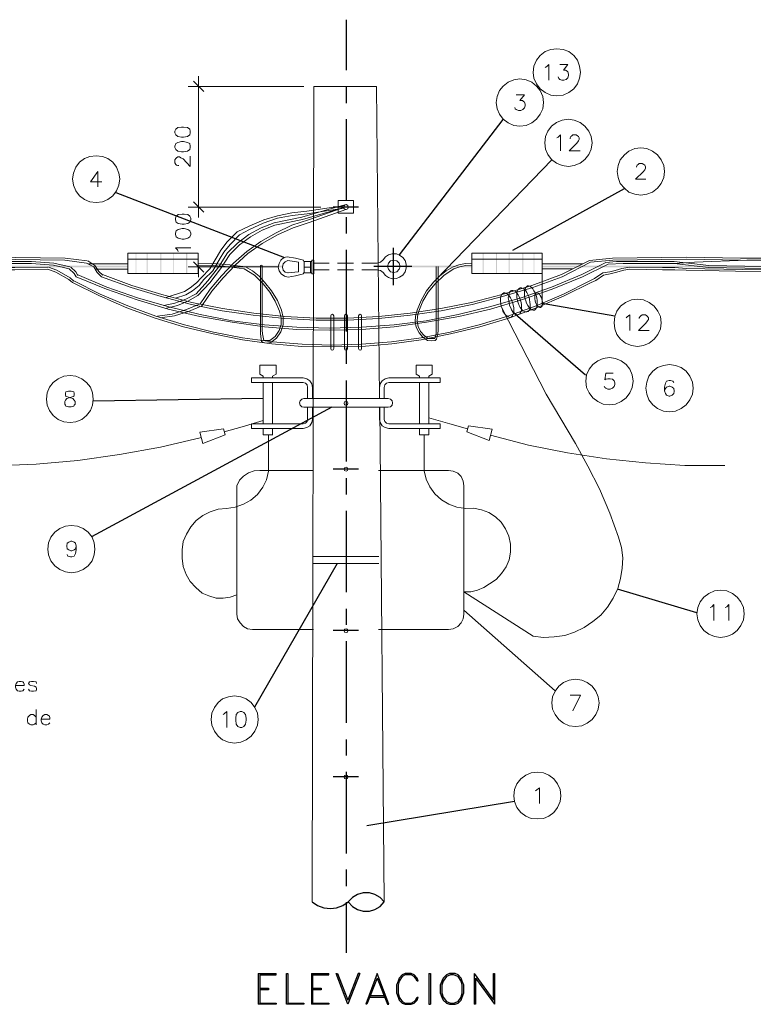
# Model space of a CAD drawing. Header units: millimetres. Extents: x 7 to 3083, y -677 to 294.
# Tile 211 of 256: x 1677 to 1752, y 122 to 222. Entities that reach past the tile are written whole.
import ezdxf

# ---------------------------------------------------------------- set-up
doc = ezdxf.new("R2010")
doc.units = ezdxf.units.MM
for name, color, linetype, lineweight in [('DGE_CONTORNOS', 7, 'Continuous', 0), ('DGE_DATOS', 7, 'Continuous', 0), ('DGE_RELLENO', 7, 'Continuous', 0)]:
    doc.layers.add(name, color=color, linetype=linetype, lineweight=lineweight)

# ---------------------------------------------------------------- blocks, each defined once
blk = doc.blocks.new('DGE_BT_006')
at = {"layer": 'DGE_RELLENO', "true_color": 0x000000}
for points in [[(88.519, 196.2857), (88.6037, 196.2857), (88.519, 198.36)], [(88.6037, 196.2857), (88.519, 198.36), (88.6037, 198.36)], [(89.662, 196.2857), (89.7467, 196.2857), (89.662, 198.36)], [(89.7467, 196.2857), (89.662, 198.36), (89.7467, 198.36)], [(91.059, 196.2857), (91.1437, 196.2857), (91.059, 198.36)], [(91.1437, 196.2857), (91.059, 198.36), (91.1437, 198.36)], [(92.3713, 196.2857), (92.456, 196.2857), (92.3713, 198.36)], [(92.456, 196.2857), (92.3713, 198.36), (92.456, 198.36)], [(93.6837, 196.2857), (93.8107, 196.2857), (93.6837, 198.36)], [(93.8107, 196.2857), (93.6837, 198.36), (93.8107, 198.36)], [(123.952, 196.2857), (124.079, 196.2857), (123.952, 198.36)], [(124.079, 196.2857), (123.952, 198.36), (124.079, 198.36)], [(125.3067, 196.2857), (125.4337, 196.2857), (125.3067, 198.36)], [(125.4337, 196.2857), (125.3067, 198.36), (125.4337, 198.36)], [(126.619, 196.2857), (126.7037, 196.2857), (126.619, 198.36)], [(126.7037, 196.2857), (126.619, 198.36), (126.7037, 198.36)], [(128.016, 196.2857), (128.1007, 196.2857), (128.016, 198.36)], [(128.1007, 196.2857), (128.016, 198.36), (128.1007, 198.36)], [(129.159, 196.2857), (129.2437, 196.2857), (129.159, 198.36)], [(129.2437, 196.2857), (129.159, 198.36), (129.2437, 198.36)], [(49.9533, 197.09), (49.9533, 196.9207), (87.7147, 197.09)], [(49.9533, 196.9207), (87.7147, 197.09), (87.7147, 196.9207)], [(94.9113, 197.09), (94.9113, 196.9207), (103.505, 197.09)], [(94.9113, 196.9207), (103.505, 197.09), (103.505, 196.9207)], [(122.8513, 196.9207), (122.8513, 197.09), (116.1627, 196.9207)], [(122.8513, 197.09), (116.1627, 196.9207), (116.1627, 197.09)], [(168.783, 196.9207), (168.783, 197.09), (130.048, 196.9207)], [(168.783, 197.09), (130.048, 196.9207), (130.048, 197.09)]]:
    blk.add_hatch(color=18, dxfattribs=at).paths.add_polyline_path(points, flags=0)
at = {"layer": 'DGE_CONTORNOS', "lineweight": 30}
for points in [[(110.0243, 222.1937), (110.0243, 217.029)], [(110.0243, 215.378), (110.0243, 213.6847)], [(110.0243, 212.0337), (110.0243, 203.694)], [(115.4853, 198.1907), (126.0687, 211.9913)], [(119.2107, 195.6507), (131.0217, 207.885)], [(86.487, 204.5407), (103.7167, 197.8944)], [(127.0423, 198.6563), (138.43, 204.964)], [(111.2943, 203.059), (108.712, 203.059)], [(110.0243, 202.043), (110.0243, 200.3497)], [(110.0243, 198.6987), (110.0243, 190.359)], [(114.808, 198.9104), (114.808, 195.1004)], [(116.713, 197.0054), (112.8607, 197.0054)], [(130.048, 193.2377), (137.4563, 191.9677)], [(127.0423, 192.3487), (134.4507, 185.914)], [(110.0243, 188.708), (110.0243, 187.057)], [(110.0243, 185.3637), (110.0243, 177.0664)], [(101.5577, 183.501), (84.201, 183.247)], [(108.5427, 182.612), (84.0317, 169.404)], [(111.2943, 176.3044), (108.712, 176.3044)], [(110.0243, 175.373), (110.0243, 173.722)], [(110.0243, 172.0287), (110.0243, 163.7314)], [(109.093, 166.6524), (100.6687, 152.005)], [(137.7103, 164.07), (145.796, 161.657)], [(110.0243, 162.038), (110.0243, 160.387)], [(122.047, 161.911), (131.3603, 153.656)], [(111.2943, 159.8367), (108.712, 159.8367)], [(110.0243, 158.736), (110.0243, 150.3964)], [(110.0243, 148.703), (110.0243, 147.052)], [(111.2943, 144.893), (108.712, 144.893)], [(110.0243, 145.401), (110.0243, 137.0614)], [(112.141, 139.8977), (127.2117, 142.3954)], [(110.0243, 135.4104), (110.0243, 133.717)], [(110.236, 132.1084), (110.6593, 131.6427), (111.1673, 131.3464), (111.76, 131.177), (112.395, 131.177), (112.9453, 131.3464), (113.4957, 131.6427), (113.919, 132.1084), (113.4957, 132.574), (112.9453, 132.8704), (112.395, 133.0397), (111.76, 133.0397), (111.1673, 132.8704), (110.6593, 132.574), (110.236, 132.1084)], [(106.553, 132.1084), (107.1033, 131.7274), (107.7383, 131.5157), (108.4157, 131.431), (109.0507, 131.5157), (109.6857, 131.7274), (110.236, 132.1084)], [(110.0243, 132.066), (110.0243, 126.9014)]]:
    blk.add_lwpolyline(points, dxfattribs=at)
at = {"layer": 'DGE_CONTORNOS', "lineweight": 5}
for points in [[(133.9427, 216.8174), (133.858, 217.4524), (133.6463, 218.045), (133.2653, 218.553), (132.7573, 218.934), (132.1647, 219.1457), (131.5297, 219.2304), (130.937, 219.1457), (130.3443, 218.934), (129.8363, 218.553), (129.4553, 218.045), (129.2013, 217.4524), (129.1167, 216.8174), (129.2013, 216.2247), (129.4553, 215.632), (129.8363, 215.124), (130.3443, 214.743), (130.937, 214.489), (131.5297, 214.4044), (132.1647, 214.489), (132.7573, 214.743), (133.2653, 215.124), (133.6463, 215.632), (133.858, 216.2247), (133.9427, 216.8174)], [(94.9537, 216.4364), (94.9537, 202.0007)], [(105.7063, 215.378), (93.8953, 215.378)], [(95.504, 214.87), (94.4457, 215.9284)], [(106.7223, 215.378), (106.553, 132.1084)], [(106.7223, 215.378), (113.1147, 215.378)], [(113.1147, 215.378), (113.411, 183.501)], [(130.175, 213.727), (130.0903, 214.362), (129.8363, 214.9547), (129.4553, 215.4204), (128.9897, 215.8014), (128.397, 216.0554), (127.762, 216.14), (127.127, 216.0554), (126.5767, 215.8014), (126.0687, 215.4204), (125.6877, 214.9547), (125.4337, 214.362), (125.349, 213.727), (125.4337, 213.092), (125.6877, 212.5417), (126.0687, 212.0337), (126.5767, 211.6527), (127.127, 211.3987), (127.762, 211.314), (128.397, 211.3987), (128.9897, 211.6527), (129.4553, 212.0337), (129.8363, 212.5417), (130.0903, 213.092), (130.175, 213.727)], [(92.5407, 210.6367), (92.6253, 210.425), (92.837, 210.2557), (93.218, 210.2134), (93.4297, 210.2134), (93.8107, 210.2557), (94.0647, 210.425), (94.107, 210.6367), (94.107, 210.806), (94.0647, 211.0177), (93.8107, 211.187), (93.4297, 211.2294), (93.218, 211.2294), (92.837, 211.187), (92.6253, 211.0177), (92.5407, 210.806), (92.5407, 210.6367)], [(135.128, 209.6207), (135.0433, 210.2557), (134.7893, 210.806), (134.4083, 211.314), (133.9003, 211.695), (133.3077, 211.949), (132.715, 212.0337), (132.08, 211.949), (131.4873, 211.695), (130.9793, 211.314), (130.5983, 210.806), (130.3867, 210.2557), (130.302, 209.6207), (130.3867, 208.9857), (130.5983, 208.4354), (130.9793, 207.9274), (131.4873, 207.5464), (132.08, 207.2924), (132.715, 207.2077), (133.3077, 207.2924), (133.9003, 207.5464), (134.4083, 207.9274), (134.7893, 208.4354), (135.0433, 208.9857), (135.128, 209.6207)], [(92.5407, 209.155), (92.6253, 208.9434), (92.837, 208.774), (93.218, 208.6894), (93.4297, 208.6894), (93.8107, 208.774), (94.0647, 208.9434), (94.107, 209.155), (94.107, 209.282), (94.0647, 209.536), (93.8107, 209.663), (93.4297, 209.7477), (93.218, 209.7477), (92.837, 209.663), (92.6253, 209.536), (92.5407, 209.282), (92.5407, 209.155)], [(86.9103, 205.9377), (86.8257, 206.5304), (86.5717, 207.123), (86.1907, 207.631), (85.6827, 208.012), (85.1323, 208.2237), (84.4973, 208.3084), (83.8623, 208.2237), (83.312, 208.012), (82.804, 207.631), (82.423, 207.123), (82.169, 206.5304), (82.0843, 205.9377), (82.169, 205.3027), (82.423, 204.71), (82.804, 204.202), (83.312, 203.821), (83.8623, 203.6094), (84.4973, 203.5247), (85.1323, 203.6094), (85.6827, 203.821), (86.1907, 204.202), (86.5717, 204.71), (86.8257, 205.3027), (86.9103, 205.9377)], [(92.9217, 207.2924), (92.837, 207.2924), (92.71, 207.3347), (92.6253, 207.4194), (92.5407, 207.5887), (92.5407, 207.885), (92.6253, 208.012), (92.71, 208.0967), (92.837, 208.1813), (93.0063, 208.1813), (93.1333, 208.0967), (93.3873, 207.9697), (94.107, 207.2077), (94.107, 208.266)], [(142.5363, 206.6997), (142.4517, 207.2924), (142.1977, 207.885), (141.8167, 208.393), (141.3087, 208.774), (140.716, 209.028), (140.1233, 209.1127), (139.4883, 209.028), (138.8957, 208.774), (138.43, 208.393), (138.0067, 207.885), (137.795, 207.2924), (137.7103, 206.6997), (137.795, 206.0647), (138.0067, 205.472), (138.43, 205.0063), (138.8957, 204.583), (139.4883, 204.3714), (140.1233, 204.2867), (140.716, 204.3714), (141.3087, 204.583), (141.8167, 205.0063), (142.1977, 205.472), (142.4517, 206.0647), (142.5363, 206.6997)], [(94.9537, 203.059), (94.9537, 204.1174)], [(109.8973, 203.2284), (106.0027, 202.6357), (104.4787, 202.4663), (102.997, 202.17), (101.6, 201.7467), (100.203, 201.154), (98.8907, 200.519), (97.8747, 199.503), (97.2397, 198.6563), (96.8587, 198.0214), (96.0967, 196.7514), (95.25, 195.8624), (94.742, 195.312), (94.107, 194.804), (93.5143, 194.423), (91.5247, 193.788)], [(94.4457, 203.6094), (95.504, 202.551)], [(94.4457, 203.6094), (95.504, 202.551)], [(110.0243, 203.313), (108.2887, 202.8474)], [(109.22, 203.7364), (109.22, 202.424), (110.7863, 202.424)], [(109.22, 203.7364), (110.7863, 203.7364)], [(110.236, 203.059), (110.1937, 203.2284), (110.0243, 203.313), (109.8127, 203.2284), (109.7703, 203.059), (109.8127, 202.8897), (110.0243, 202.805), (110.1937, 202.8897), (110.236, 203.059)], [(110.7863, 203.7364), (110.7863, 202.424)], [(109.7703, 202.932), (106.045, 202.3817), (104.521, 202.2124), (102.997, 201.916), (101.5577, 201.408), (100.1607, 200.773), (99.1447, 200.2227), (98.171, 199.249), (97.536, 198.4447), (97.155, 197.852), (96.393, 196.5397), (95.504, 195.6507), (94.996, 195.058), (94.3187, 194.5077), (93.6413, 194.0844), (92.583, 193.7457)], [(92.583, 201.7467), (92.6677, 201.535), (92.8793, 201.3657), (93.2603, 201.3233), (93.472, 201.3233), (93.853, 201.3657), (94.0647, 201.535), (94.1493, 201.7467), (94.1493, 201.916), (94.0647, 202.1277), (93.853, 202.297), (93.472, 202.3394), (93.2603, 202.3394), (92.8793, 202.297), (92.6677, 202.1277), (92.583, 201.916), (92.583, 201.7467)], [(107.442, 203.059), (93.8953, 203.059)], [(105.7063, 203.059), (93.8953, 203.059)], [(109.7703, 203.0167), (106.172, 201.7467), (104.4787, 201.1964), (102.87, 200.4344), (101.3037, 199.5454), (99.8643, 198.5294), (98.5097, 197.344), (97.282, 196.0317), (96.139, 194.677), (95.123, 193.1954)], [(109.982, 202.805), (106.2567, 201.4927), (104.6057, 200.9424), (102.997, 200.2227), (101.4307, 199.3337), (99.9913, 198.3177), (98.679, 197.1323), (97.4513, 195.82), (96.3083, 194.4653), (95.2923, 192.9837)], [(102.6583, 201.4504), (105.4947, 202.043), (108.2887, 202.8474)], [(102.743, 201.1964), (105.5793, 201.789), (108.3733, 202.5934)], [(109.7703, 203.0167), (108.3733, 202.5934)], [(102.6583, 201.4504), (101.346, 200.9424), (100.076, 200.265), (98.933, 199.376), (97.917, 198.4024)], [(102.743, 201.1964), (101.4307, 200.6884), (100.2453, 200.011), (99.1447, 199.2067), (98.1287, 198.233)], [(92.583, 200.265), (92.6677, 200.011), (92.8793, 199.884), (93.2603, 199.7993), (93.472, 199.7993), (93.853, 199.884), (94.0647, 200.011), (94.1493, 200.265), (94.1493, 200.392), (94.0647, 200.646), (93.853, 200.773), (93.472, 200.8577), (93.2603, 200.8577), (92.8793, 200.773), (92.6677, 200.646), (92.583, 200.392), (92.583, 200.265)], [(87.7147, 198.36), (94.9113, 198.36), (94.9113, 196.2857), (87.7147, 196.2857), (87.7147, 198.36)], [(92.8793, 198.5294), (92.7947, 198.6987), (92.583, 198.9104), (94.1493, 198.9104)], [(94.6997, 194.2114), (95.885, 195.5237), (96.9857, 196.9207), (97.917, 198.4024)], [(94.869, 194.042), (96.0967, 195.312), (97.1973, 196.7514), (98.1287, 198.233)], [(113.792, 196.3704), (114.046, 196.074), (114.3423, 195.8624), (114.7233, 195.7354), (115.1467, 195.7777), (115.4853, 195.9047), (115.824, 196.1163), (116.0357, 196.455), (116.1627, 196.836), (116.1627, 197.217), (116.0357, 197.598), (115.824, 197.8944), (115.4853, 198.1483), (115.1467, 198.2754), (114.7233, 198.2754), (114.3423, 198.1907), (114.046, 197.979), (113.792, 197.6827)], [(122.8513, 198.36), (130.048, 198.36), (130.048, 196.2857), (122.8513, 196.2857), (122.8513, 198.36)], [(130.048, 198.36), (130.048, 192.9413)], [(81.8303, 196.963), (80.1793, 197.344), (77.8933, 197.5134), (74.9723, 197.5134), (71.4587, 197.09), (65.9553, 197.0054), (61.8067, 197.217), (57.404, 197.8097), (54.483, 197.852), (49.8687, 197.852)], [(81.7457, 196.7514), (80.137, 197.1323), (77.8933, 197.3017), (75.0147, 197.3017), (71.4587, 196.8784), (65.913, 196.7937), (61.8067, 197.0054), (57.3617, 197.598), (54.483, 197.6403)], [(83.566, 197.5557), (81.3223, 197.852), (73.7447, 197.9367), (68.2413, 197.852), (54.9487, 197.852)], [(83.5237, 197.344), (81.28, 197.6403), (73.7447, 197.725), (68.2413, 197.6403)], [(82.4653, 195.947), (85.5557, 194.677), (88.6883, 193.5764), (91.8633, 192.645), (95.0807, 191.883), (98.3827, 191.2903), (101.6847, 190.8247), (104.9867, 190.5707), (108.2887, 190.486), (111.633, 190.5707), (114.935, 190.8247), (118.237, 191.2903), (121.539, 191.883), (124.7563, 192.645), (127.9313, 193.5764), (131.064, 194.677), (134.1543, 195.947), (136.779, 197.217)], [(82.55, 196.1587), (85.598, 194.8887), (88.7307, 193.788), (91.9057, 192.8567), (95.123, 192.0947), (98.3827, 191.4597), (101.6847, 191.0364), (104.9867, 190.7823), (108.2887, 190.6977), (111.633, 190.7823), (114.935, 191.0364), (118.1947, 191.4597), (121.4543, 192.0947), (124.6717, 192.8567), (127.889, 193.788), (130.9793, 194.8887), (134.0697, 196.1587), (136.525, 197.3864), (137.6257, 197.5134)], [(83.5237, 197.344), (84.2433, 196.963), (84.582, 196.3704), (85.0477, 195.947)], [(83.6507, 197.5557), (84.3703, 197.09), (84.7513, 196.4974), (85.1747, 196.1163)], [(83.693, 197.2594), (83.6507, 197.2594)], [(87.7147, 197.2594), (83.7353, 197.2594)], [(85.0477, 195.947), (88.0533, 194.8464), (91.1437, 193.915), (94.234, 193.1107), (97.3667, 192.4757), (100.5417, 192.01), (103.759, 191.6714), (106.9763, 191.502), (110.1513, 191.502), (113.3687, 191.6714), (116.5437, 192.01), (119.7187, 192.4757), (122.8937, 193.1107), (125.984, 193.915), (129.0743, 194.8464), (132.08, 195.947), (134.9587, 197.4287)], [(85.1323, 196.1587), (88.138, 195.058), (91.186, 194.1267), (94.2763, 193.3224), (97.409, 192.6874), (100.584, 192.2217), (103.759, 191.883), (106.9763, 191.7137), (110.1513, 191.7137), (113.3687, 191.883), (116.5437, 192.2217), (119.6763, 192.6874), (122.809, 193.3224), (125.9417, 194.1267), (128.9897, 195.058), (131.9953, 196.1587), (134.874, 197.598)], [(87.7147, 197.725), (94.9113, 197.725)], [(95.504, 196.4127), (94.4457, 197.471)], [(101.2613, 190.486), (101.2613, 190.105), (101.3883, 189.343), (101.5577, 189.216), (101.9387, 189.1737), (102.3197, 189.216), (102.9123, 189.6817), (103.3357, 190.3167), (103.5897, 191.0364), (103.5897, 191.7983), (103.4203, 192.518), (102.997, 193.534), (102.4043, 194.5077), (101.6847, 195.3967), (101.1343, 195.9894), (100.457, 196.5397), (99.7373, 196.963), (98.1287, 197.1747), (96.52, 197.3017), (94.9113, 197.2594)], [(101.4307, 190.486), (101.473, 190.105), (101.6, 189.4277), (102.235, 189.4277), (102.7853, 189.851), (103.1663, 190.4437), (103.378, 191.0787), (103.378, 191.756), (103.2087, 192.4334), (102.7853, 193.4493), (102.235, 194.3807), (101.5577, 195.2274), (100.6687, 196.1163), (99.6103, 196.7514), (98.0863, 196.963), (96.52, 197.09), (94.9537, 197.0477)], [(101.4307, 190.486), (101.4307, 197.09), (101.346, 197.1323), (101.2613, 197.09), (101.2613, 190.486)], [(104.013, 197.979), (103.6743, 197.8944), (103.3357, 197.6403), (103.1663, 197.3017), (103.0817, 196.9207), (103.1663, 196.5397), (103.378, 196.2434), (103.7167, 195.9894), (104.0977, 195.9047)], [(104.0553, 197.598), (103.8013, 197.471), (103.5897, 197.2594), (103.505, 196.9207), (103.5897, 196.6243), (103.8013, 196.4127), (104.0977, 196.328)], [(103.7167, 197.9367), (103.7167, 197.8944)], [(105.664, 197.6403), (104.8597, 197.852), (104.013, 197.979)], [(105.156, 197.4287), (104.0553, 197.598)], [(105.156, 196.455), (105.156, 197.4287)], [(105.664, 197.6403), (105.7063, 197.5134), (105.7487, 197.5134)], [(105.664, 196.2434), (105.664, 196.328), (105.7487, 196.328), (105.7487, 197.5134)], [(105.7487, 197.5134), (106.3837, 197.5134), (106.3837, 196.328), (105.7487, 196.328), (105.7487, 197.5134)], [(106.3837, 197.5134), (106.5107, 197.5134)], [(106.5107, 197.6403), (106.7223, 197.6403), (106.7223, 196.2434), (106.5107, 196.2434), (106.5107, 197.6403)], [(108.2887, 197.344), (106.7223, 197.344)], [(110.7863, 197.344), (109.1353, 197.344)], [(113.1993, 197.344), (111.633, 197.344)], [(113.1993, 197.344), (113.538, 197.4287), (113.792, 197.6827)], [(115.5277, 197.0054), (115.443, 197.344), (115.189, 197.5557), (114.8927, 197.6403), (114.554, 197.5557), (114.3423, 197.344), (114.2577, 197.0054), (114.3423, 196.709), (114.554, 196.455), (114.8927, 196.3704), (115.189, 196.455), (115.443, 196.709), (115.5277, 197.0054)], [(122.8513, 197.2594), (122.2163, 197.3017), (121.539, 197.1747), (120.9463, 196.963)], [(122.809, 197.0477), (122.2163, 197.09), (121.6237, 196.963), (121.031, 196.7514)], [(130.048, 197.725), (122.8513, 197.725)], [(130.048, 197.2594), (134.1967, 197.2594)], [(134.874, 197.598), (137.2023, 197.852), (144.78, 197.9367), (150.2833, 197.852), (163.576, 197.852)], [(134.9587, 197.4287), (137.2447, 197.6403), (144.78, 197.725), (150.2833, 197.6403)], [(136.779, 197.217), (138.303, 197.3017), (143.51, 197.3017), (147.0237, 196.8784), (152.5693, 196.7937), (156.718, 197.0054), (161.1207, 197.598), (163.9993, 197.6403)], [(137.6257, 197.5134), (143.51, 197.5134), (147.066, 197.09), (152.5693, 197.0054), (156.718, 197.217), (161.1207, 197.8097), (163.9993, 197.852), (168.6137, 197.852)], [(168.656, 197.6403), (150.9183, 197.6403), (145.5843, 197.4287), (143.51, 197.3017)], [(79.5443, 196.9207), (76.2, 196.8784), (74.93, 196.8784), (73.787, 196.7937), (60.2827, 196.5397), (49.8687, 196.709)], [(79.5443, 196.709), (76.2, 196.6667), (74.93, 196.6667), (73.787, 196.6243), (60.2827, 196.328), (49.8687, 196.4974)], [(79.5443, 196.709), (80.391, 196.4127), (81.7033, 195.6507), (82.0843, 195.3544)], [(79.629, 196.9207), (80.4757, 196.6243), (81.8303, 195.82), (82.2113, 195.4813)], [(81.7457, 196.7514), (82.2537, 196.2857), (82.4653, 195.947)], [(81.915, 196.9207), (82.423, 196.455), (82.6347, 196.074)], [(82.0843, 195.3544), (84.836, 193.9997), (87.63, 192.772), (90.5087, 191.7137), (93.4297, 190.8247), (96.4353, 190.105), (99.441, 189.5124), (102.4467, 189.089), (105.4947, 188.835), (108.5427, 188.7927), (111.633, 188.835), (114.681, 189.089), (117.6867, 189.5124), (120.6923, 190.105), (123.6557, 190.8247), (126.619, 191.7137), (129.4553, 192.772), (132.2917, 193.9997), (135.0433, 195.3544), (135.509, 195.566), (136.3133, 196.1163), (136.9907, 196.2434), (137.541, 196.3704), (138.3877, 196.6243), (138.9803, 196.709)], [(82.2113, 195.5237), (84.9207, 194.169), (87.7147, 192.9837), (90.5933, 191.9254), (93.5143, 191.0364), (96.4777, 190.2743), (99.441, 189.724), (102.489, 189.3007), (105.537, 189.0467), (108.5427, 188.962), (111.5907, 189.0467), (114.6387, 189.3007), (117.6867, 189.724), (120.65, 190.2743), (123.6133, 191.0364), (126.5343, 191.9254), (129.413, 192.9837), (132.207, 194.169), (134.9163, 195.5237), (135.382, 195.7777), (136.2287, 196.328), (136.9483, 196.455), (137.4987, 196.582), (138.176, 196.7937), (138.9803, 196.9207)], [(87.7147, 196.709), (84.455, 196.709)], [(103.0817, 196.963), (93.8953, 196.963)], [(94.9537, 196.963), (94.9537, 195.9047)], [(104.0553, 196.328), (105.156, 196.455)], [(104.0977, 195.9047), (104.8597, 196.0317), (105.664, 196.2434)], [(106.3837, 196.9207), (105.7487, 196.9207)], [(106.5107, 196.328), (106.3837, 196.328)], [(108.2887, 196.6667), (106.7223, 196.6667)], [(110.7863, 196.6667), (109.1353, 196.6667)], [(113.1993, 196.6667), (111.633, 196.6667)], [(113.792, 196.3704), (113.538, 196.582), (113.1993, 196.6667)], [(120.9463, 196.963), (120.2267, 196.5397), (119.5493, 195.9894), (118.9567, 195.3967)], [(121.031, 196.7514), (120.015, 196.1163), (119.126, 195.2274)], [(119.2107, 197.0054), (119.2107, 190.486)], [(119.4223, 197.0054), (119.4223, 190.486)], [(130.048, 196.7514), (133.1383, 196.7514)], [(138.9803, 196.9207), (142.3247, 196.8784), (143.5947, 196.8784), (144.7377, 196.7937), (158.1997, 196.5397), (168.656, 196.709)], [(138.9803, 196.709), (142.3247, 196.6667), (143.5947, 196.6667), (144.7377, 196.6243), (158.1997, 196.328), (168.656, 196.4974)], [(118.9567, 195.3967), (118.237, 194.5077), (117.6867, 193.534), (117.2633, 192.518)], [(119.126, 195.2274), (118.4063, 194.3807), (117.856, 193.4493), (117.4327, 192.4334)], [(91.3977, 193.026), (92.5407, 193.2377), (93.6413, 193.661), (94.6997, 194.2114)], [(126.7883, 191.7983), (126.5767, 191.8407), (126.4497, 191.9254), (126.2803, 192.0524), (126.1533, 192.2217), (126.0263, 192.4334), (125.9417, 192.6874), (125.857, 192.9413), (125.8147, 193.1954), (125.7723, 193.4917), (125.7723, 193.7034), (125.8147, 193.915), (125.8993, 194.0844), (125.984, 194.2114), (126.111, 194.296), (126.238, 194.296), (126.365, 194.2537), (126.492, 194.169), (126.6613, 193.9997), (126.7883, 193.788), (126.9153, 193.5764), (127, 193.3224), (127.0847, 193.0684), (127.127, 192.772), (127.127, 192.3063), (127.0423, 192.0947), (127, 191.9677), (126.8307, 191.7983)], [(127.5927, 192.0947), (127.4657, 192.0524), (127.3387, 192.137), (127.2117, 192.2217), (127.0423, 192.3487), (126.9153, 192.5604), (126.8307, 192.772), (126.7037, 193.026), (126.6613, 193.28), (126.619, 193.534), (126.5767, 193.788), (126.619, 193.9997), (126.6613, 194.2114), (126.7037, 194.3807), (126.8307, 194.5077), (126.9153, 194.55), (127.0423, 194.55), (127.2117, 194.5077), (127.3387, 194.423), (127.4657, 194.2537), (127.5927, 194.0844), (127.7197, 193.8304), (127.8043, 193.6187), (127.889, 193.3224), (127.9313, 193.0684), (127.9313, 192.6027), (127.889, 192.391), (127.8043, 192.264), (127.7197, 192.137), (127.5927, 192.0947)], [(128.4817, 192.3487), (128.3547, 192.3487), (128.2277, 192.391), (128.0583, 192.4757), (127.9313, 192.645), (127.8043, 192.8144), (127.6773, 193.026), (127.5927, 193.28), (127.508, 193.534), (127.4657, 193.8304), (127.4657, 194.296), (127.508, 194.5077), (127.5927, 194.6347), (127.6773, 194.7617), (127.8043, 194.804), (127.9313, 194.804), (128.0583, 194.7617), (128.1853, 194.677), (128.3547, 194.5077), (128.4817, 194.3384), (128.5663, 194.1267), (128.6933, 193.8727), (128.7357, 193.6187), (128.778, 193.3647), (128.8203, 193.1107), (128.8203, 192.8567), (128.778, 192.6874), (128.6933, 192.518), (128.6087, 192.391), (128.4817, 192.3487)], [(129.2437, 192.518), (129.1167, 192.518), (128.9473, 192.5604), (128.8203, 192.6874), (128.6933, 192.8144), (128.5663, 193.026), (128.4393, 193.2377), (128.3547, 193.4917), (128.27, 193.7457), (128.2277, 193.9997), (128.2277, 194.4653), (128.27, 194.677), (128.3547, 194.8464), (128.4393, 194.931), (128.524, 195.0157), (128.651, 195.0157), (128.8203, 194.9733), (128.9473, 194.8464), (129.0743, 194.7194), (129.2013, 194.5077), (129.3283, 194.296), (129.413, 194.042), (129.4977, 193.788), (129.54, 193.534), (129.54, 193.0684), (129.4977, 192.8567), (129.413, 192.6874), (129.3283, 192.6027), (129.2437, 192.518)], [(129.8787, 192.8144), (129.794, 192.8144), (129.667, 192.8567), (129.54, 192.9837), (129.4553, 193.1107), (129.3707, 193.3224), (129.3283, 193.4917), (129.286, 193.7034), (129.286, 194.0844), (129.3283, 194.2114), (129.413, 194.2537), (129.54, 194.296), (129.6247, 194.2537), (129.7517, 194.169), (129.8363, 194.042), (129.921, 193.8727), (130.0057, 193.7034), (130.048, 193.4917), (130.0903, 193.28), (130.0903, 193.1107), (130.048, 192.9837), (129.9633, 192.8567), (129.8787, 192.8144)], [(90.7627, 191.9254), (92.2443, 192.137), (93.726, 192.6027), (95.123, 193.1954)], [(91.694, 192.7297), (92.7947, 193.026), (93.853, 193.4493), (94.869, 194.042)], [(142.1977, 191.248), (142.113, 191.883), (141.859, 192.4334), (141.478, 192.9413), (140.97, 193.3224), (140.3773, 193.5764), (139.7847, 193.661), (139.1497, 193.5764), (138.557, 193.3224), (138.049, 192.9413), (137.668, 192.4334), (137.4563, 191.883), (137.3717, 191.248), (137.4563, 190.613), (137.668, 190.0627), (138.049, 189.5547), (138.557, 189.1737), (139.1497, 188.9197), (139.7847, 188.835), (140.3773, 188.9197), (140.97, 189.1737), (141.478, 189.5547), (141.859, 190.0627), (142.113, 190.613), (142.1977, 191.248)], [(91.0167, 191.756), (92.4983, 191.9677), (93.9377, 192.391), (95.2923, 192.9837)], [(108.7543, 191.9677), (108.712, 192.0524), (108.6273, 192.137), (108.5003, 192.0524), (108.458, 191.9677), (108.458, 188.6233), (108.5003, 188.4964), (108.6273, 188.454), (108.712, 188.4964), (108.7543, 188.6233), (108.7543, 191.9677)], [(110.1513, 191.9677), (110.109, 192.0524), (109.982, 192.137), (109.8973, 192.0524), (109.855, 191.9677), (109.855, 188.6233), (109.8973, 188.4964), (109.982, 188.454), (110.109, 188.4964), (110.1513, 188.6233), (110.1513, 191.9677)], [(111.5907, 191.9677), (111.5483, 192.0524), (111.4637, 192.137), (111.3367, 192.0524), (111.2943, 191.9677)], [(117.2633, 192.518), (117.094, 191.9254), (117.0517, 191.3327), (117.1787, 190.7823), (117.475, 190.232), (117.856, 189.7663), (118.3217, 189.4277)], [(117.4327, 192.4334), (117.3057, 191.9254), (117.2633, 191.375), (117.3903, 190.867), (117.602, 190.359), (117.983, 189.9357), (118.4063, 189.6394)], [(125.9417, 192.6874), (130.429, 183.9667), (133.4347, 178.929)], [(111.2943, 188.6233), (111.2943, 191.9677)], [(111.5907, 191.9677), (111.5907, 188.6233)], [(119.2107, 190.486), (119.2107, 190.105), (119.0837, 189.6394), (118.4063, 189.6394)], [(119.4223, 190.486), (119.38, 190.105), (119.253, 189.5547), (119.126, 189.4277)], [(118.3217, 189.4277), (118.745, 189.3854), (119.126, 189.4277)], [(111.2943, 188.6233), (111.3367, 188.4964), (111.4637, 188.454), (111.5483, 188.4964), (111.5907, 188.6233)], [(139.319, 185.279), (139.2343, 185.914), (138.9803, 186.5067), (138.5993, 186.9724), (138.0913, 187.3534), (137.541, 187.6073), (136.906, 187.692), (136.271, 187.6073), (135.7207, 187.3534), (135.2127, 186.9724), (134.8317, 186.5067), (134.5777, 185.914), (134.493, 185.279), (134.5777, 184.644), (134.8317, 184.0937), (135.2127, 183.5857), (135.7207, 183.2047), (136.271, 182.9507), (136.906, 182.866), (137.541, 182.9507), (138.0913, 183.2047), (138.5993, 183.5857), (138.9803, 184.0937), (139.2343, 184.644), (139.319, 185.279)], [(101.219, 185.9987), (101.219, 186.93)], [(101.219, 186.93), (102.0657, 186.93)], [(102.87, 186.93), (101.981, 186.93)], [(102.87, 186.93), (102.87, 185.9987), (102.489, 185.787)], [(117.1787, 186.93), (118.0253, 186.93)], [(117.1787, 185.9987), (117.1787, 186.93)], [(118.7873, 186.93), (117.9407, 186.93)], [(118.7873, 185.9987), (118.7873, 186.93)], [(145.4573, 184.5594), (145.3727, 185.1944), (145.1187, 185.787), (144.7377, 186.295), (144.2297, 186.676), (143.637, 186.8877), (143.0443, 186.9724), (142.4093, 186.8877), (141.8167, 186.676), (141.351, 186.295), (140.9277, 185.787), (140.716, 185.1944), (140.6313, 184.5594), (140.716, 183.9667), (140.9277, 183.374), (141.351, 182.866), (141.8167, 182.485), (142.4093, 182.231), (143.0443, 182.1464), (143.637, 182.231), (144.2297, 182.485), (144.7377, 182.866), (145.1187, 183.374), (145.3727, 183.9667), (145.4573, 184.5594)], [(84.201, 183.4587), (84.1163, 184.0937), (83.9047, 184.6864), (83.5237, 185.152), (83.0157, 185.533), (82.423, 185.787), (81.8303, 185.8717), (81.1953, 185.787), (80.6027, 185.533), (80.0947, 185.152), (79.7137, 184.6864), (79.502, 184.0937), (79.4173, 183.4587), (79.502, 182.8237), (79.7137, 182.2733), (80.0947, 181.7653), (80.6027, 181.3844), (81.1953, 181.1304), (81.8303, 181.0457), (82.423, 181.1304), (83.0157, 181.3844), (83.5237, 181.7653), (83.9047, 182.2733), (84.1163, 182.8237), (84.201, 183.4587)], [(105.6217, 185.6177), (100.3723, 185.6177)], [(100.3723, 185.6177), (100.3723, 185.152)], [(105.6217, 185.152), (100.3723, 185.152)], [(101.5577, 185.6177), (101.5577, 185.787), (101.219, 185.9987)], [(101.5577, 180.9187), (101.5577, 185.152)], [(102.489, 185.6177), (102.489, 185.787)], [(102.489, 180.9187), (102.489, 185.152)], [(106.5953, 184.644), (106.5107, 185.025), (106.299, 185.3214), (106.0027, 185.533), (105.6217, 185.6177)], [(106.0873, 184.644), (106.045, 184.898), (105.8757, 185.0674), (105.6217, 185.152)], [(114.3847, 185.6177), (114.0037, 185.533), (113.7073, 185.3214), (113.4957, 185.025), (113.411, 184.644)], [(114.3847, 185.152), (114.1307, 185.0674), (113.9613, 184.898), (113.919, 184.644)], [(114.3847, 185.6177), (119.634, 185.6177)], [(114.3847, 185.152), (119.634, 185.152)], [(117.5173, 185.787), (117.1787, 185.9987)], [(117.5173, 185.6177), (117.5173, 185.787)], [(117.5173, 180.9187), (117.5173, 185.152)], [(118.4487, 185.787), (118.7873, 185.9987)], [(118.4487, 185.6177), (118.4487, 185.787)], [(118.4487, 180.9187), (118.4487, 185.152)], [(119.634, 185.6177), (119.634, 185.152)], [(106.0873, 183.501), (106.0873, 184.644)], [(106.5953, 183.501), (106.5953, 184.644)], [(113.411, 183.501), (113.411, 184.644)], [(113.919, 183.501), (113.919, 184.644)], [(105.7063, 183.501), (105.4947, 183.4587), (105.3253, 183.2894), (105.2407, 183.0777), (105.3253, 182.8237), (105.4947, 182.6544), (105.7063, 182.612)], [(105.7063, 183.501), (114.3, 183.501)], [(110.1937, 183.0354), (110.1513, 183.1624), (110.0243, 183.247), (109.855, 183.1624), (109.8127, 183.0354), (109.855, 182.866), (110.0243, 182.8237), (110.1513, 182.866), (110.1937, 183.0354)], [(114.3, 182.612), (114.554, 182.6544), (114.7233, 182.8237), (114.7657, 183.0777), (114.7233, 183.2894), (114.554, 183.4587), (114.3, 183.501)], [(105.6217, 180.9187), (105.8757, 181.0034), (106.045, 181.1727), (106.0873, 181.3844), (106.0873, 182.612)], [(105.7063, 182.612), (114.3, 182.612)], [(106.5953, 182.612), (106.5953, 181.3844)], [(113.411, 182.612), (113.411, 181.3844)], [(113.4533, 182.612), (113.919, 132.1084)], [(113.919, 182.612), (113.919, 181.3844)], [(101.5577, 181.2573), (99.3987, 180.6224), (97.5783, 180.1144)], [(105.6217, 180.453), (106.0027, 180.5377), (106.299, 180.707), (106.5107, 181.0457), (106.5953, 181.3844)], [(113.411, 181.3844), (113.4957, 181.0457), (113.7073, 180.707), (114.0037, 180.5377), (114.3847, 180.453)], [(113.919, 181.3844), (113.9613, 181.1727), (114.1307, 181.0034), (114.3847, 180.9187)], [(118.4487, 181.5537), (120.6077, 180.9187), (122.428, 180.4107)], [(95.377, 178.929), (95.0807, 180.072), (97.4937, 180.4107), (97.663, 179.818), (95.377, 178.929)], [(105.6217, 180.9187), (100.3723, 180.9187)], [(100.3723, 180.453), (100.3723, 180.9187)], [(105.6217, 180.453), (100.3723, 180.453)], [(101.5577, 179.818), (101.5577, 180.453)], [(102.489, 179.818), (102.489, 180.453)], [(114.3847, 180.9187), (119.634, 180.9187)], [(114.3847, 180.453), (119.634, 180.453)], [(117.5173, 179.818), (118.4487, 179.818), (118.4487, 180.453)], [(117.5173, 179.818), (117.5173, 180.453)], [(119.634, 180.453), (119.634, 180.9187)], [(124.6293, 179.2254), (124.9257, 180.3684), (122.5127, 180.707), (122.3433, 180.1144), (124.6293, 179.2254)], [(69.8077, 176.643), (74.0833, 176.643), (78.359, 176.8124), (82.6347, 177.1934), (86.868, 177.786), (91.059, 178.548), (95.25, 179.5217)], [(102.5313, 179.818), (101.5577, 179.818)], [(102.108, 179.7757), (102.108, 176.0927)], [(117.983, 179.818), (117.983, 176.135), (118.1947, 175.2884), (118.5757, 174.484), (119.0837, 173.7644), (119.761, 173.1717), (120.523, 172.706), (121.3273, 172.4097), (122.2163, 172.2827)], [(124.7563, 179.7757), (128.651, 178.7597), (132.6303, 177.9554), (136.6097, 177.3627), (140.589, 176.9394), (144.6107, 176.6854), (148.6747, 176.6854)], [(137.8373, 169.3617), (136.9483, 171.817), (135.89, 174.2724), (134.7047, 176.6007), (133.4347, 178.929)], [(97.79, 172.2827), (98.679, 172.4097), (99.5257, 172.706), (100.2877, 173.1294), (100.965, 173.722), (101.5153, 174.4417), (101.8963, 175.2037), (102.108, 176.0927)], [(110.1937, 176.3044), (110.1513, 176.4314), (110.0243, 176.516), (109.855, 176.4314), (109.8127, 176.3044), (109.855, 176.1774), (110.0243, 176.0927), (110.1513, 176.1774), (110.1937, 176.3044)], [(97.79, 172.2827), (96.9433, 172.198), (96.139, 171.944), (95.377, 171.563), (94.6997, 171.055), (94.1493, 170.42), (93.726, 169.658), (93.3873, 168.896), (93.2603, 168.0494), (93.2603, 167.2027), (93.3873, 166.356), (93.6837, 165.5517), (94.107, 164.832), (94.6573, 164.197), (95.3347, 163.6467), (96.012, 163.3504), (96.7317, 163.1387), (97.4513, 163.1387), (98.171, 163.2234), (98.8483, 163.4774)], [(124.6717, 164.578), (125.349, 165.0437), (125.8993, 165.6364), (126.365, 166.3137), (126.6613, 167.0334), (126.7883, 167.8377), (126.7883, 168.642), (126.619, 169.4464), (126.2803, 170.2084), (125.857, 170.8857), (125.2643, 171.436), (124.587, 171.8594), (123.825, 172.1557), (123.0207, 172.325), (122.2163, 172.2827)], [(84.3703, 168.134), (84.2857, 168.769), (84.074, 169.3617), (83.693, 169.8697), (83.185, 170.2507), (82.5923, 170.4624), (81.9573, 170.547), (81.3647, 170.4624), (80.772, 170.2507), (80.264, 169.8697), (79.883, 169.3617), (79.629, 168.769), (79.5443, 168.134), (79.629, 167.5414), (79.883, 166.9487), (80.264, 166.4407), (80.772, 166.0597), (81.3647, 165.8057), (81.9573, 165.721), (82.5923, 165.8057), (83.185, 166.0597), (83.693, 166.4407), (84.074, 166.9487), (84.2857, 167.5414), (84.3703, 168.134)], [(129.1167, 159.244), (130.175, 159.117), (131.2757, 159.1594), (132.334, 159.3287), (133.35, 159.6674), (134.3237, 160.133), (135.2127, 160.7257), (136.017, 161.403), (136.6943, 162.2074), (137.287, 163.1387), (137.7527, 164.1124), (138.049, 165.1284), (138.2183, 166.1867), (138.2607, 167.245), (138.1337, 168.3034), (137.8373, 169.3617)], [(106.68, 167.372), (113.3687, 167.372)], [(106.68, 166.6524), (113.3687, 166.6524)], [(122.047, 163.7737), (122.7667, 163.7737), (123.444, 163.943), (124.079, 164.197), (124.6717, 164.578)], [(150.6643, 161.53), (150.5797, 162.165), (150.3257, 162.7577), (149.9447, 163.2234), (149.479, 163.6044), (148.8863, 163.8584), (148.2513, 163.943), (147.6163, 163.8584), (147.066, 163.6044), (146.558, 163.2234), (146.177, 162.7577), (145.923, 162.165), (145.8383, 161.53), (145.923, 160.895), (146.177, 160.3447), (146.558, 159.8367), (147.066, 159.4557), (147.6163, 159.2017), (148.2513, 159.117), (148.8863, 159.2017), (149.479, 159.4557), (149.9447, 159.8367), (150.3257, 160.3447), (150.5797, 160.895), (150.6643, 161.53)], [(129.1167, 159.244), (122.047, 163.7737)], [(110.1937, 159.8367), (110.1513, 159.9637), (110.0243, 160.006), (109.855, 159.9637), (109.8127, 159.8367), (109.855, 159.6674), (110.0243, 159.625), (110.1513, 159.6674), (110.1937, 159.8367)], [(135.8477, 152.4284), (135.763, 153.0634), (135.509, 153.6137), (135.128, 154.1217), (134.62, 154.5027), (134.0697, 154.7567), (133.4347, 154.8414), (132.7997, 154.7567), (132.207, 154.5027), (131.7413, 154.1217), (131.3603, 153.6137), (131.1063, 153.0634), (131.0217, 152.4284), (131.1063, 151.7934), (131.3603, 151.243), (131.7413, 150.735), (132.207, 150.354), (132.7997, 150.1), (133.4347, 150.0154), (134.0697, 150.1), (134.62, 150.354), (135.128, 150.735), (135.509, 151.243), (135.763, 151.7934), (135.8477, 152.4284)], [(101.0497, 150.735), (100.965, 151.37), (100.711, 151.9627), (100.33, 152.4707), (99.822, 152.8517), (99.2717, 153.0634), (98.6367, 153.148), (98.0017, 153.0634), (97.409, 152.8517), (96.9433, 152.4707), (96.5623, 151.9627), (96.3083, 151.37), (96.2237, 150.735), (96.3083, 150.1424), (96.5623, 149.5497), (96.9433, 149.0417), (97.409, 148.6607), (98.0017, 148.4067), (98.6367, 148.322), (99.2717, 148.4067), (99.822, 148.6607), (100.33, 149.0417), (100.711, 149.5497), (100.965, 150.1424), (101.0497, 150.735)], [(110.1937, 144.893), (110.1513, 145.02), (110.0243, 145.0624), (109.855, 145.02), (109.8127, 144.893), (109.855, 144.7237), (110.0243, 144.6814), (110.1513, 144.7237), (110.1937, 144.893)], [(131.953, 142.9457), (131.8683, 143.5807), (131.6143, 144.1734), (131.2333, 144.6814), (130.7253, 145.0624), (130.175, 145.274), (129.54, 145.3587), (128.905, 145.274), (128.3547, 145.0624), (127.8467, 144.6814), (127.4657, 144.1734), (127.2117, 143.5807), (127.127, 142.9457), (127.2117, 142.353), (127.4657, 141.7604), (127.8467, 141.2524), (128.3547, 140.8714), (128.905, 140.6174), (129.54, 140.575), (130.175, 140.6174), (130.7253, 140.8714), (131.2333, 141.2524), (131.6143, 141.7604), (131.8683, 142.353), (131.953, 142.9457)]]:
    blk.add_lwpolyline(points, dxfattribs=at)
at = {"layer": 'DGE_CONTORNOS', "lineweight": 13}
for points in [[(130.3443, 217.3254), (130.5137, 217.41), (130.7253, 217.6217), (130.7253, 216.013)], [(131.826, 217.6217), (132.6727, 217.6217), (132.207, 217.029), (132.4187, 217.029), (132.588, 216.9444), (132.6727, 216.8597), (132.715, 216.648), (132.715, 216.4787), (132.6727, 216.267), (132.5033, 216.0977), (132.2493, 216.013), (132.0377, 216.013), (131.826, 216.0977), (131.7413, 216.1823), (131.6567, 216.3517)], [(127.381, 214.5313), (128.2277, 214.5313), (127.762, 213.9387), (128.016, 213.9387), (128.143, 213.854), (128.2277, 213.7694), (128.3123, 213.5577), (128.3123, 213.3884), (128.2277, 213.1767), (128.0583, 213.0073), (127.8467, 212.9227), (127.635, 212.9227), (127.381, 213.0073), (127.2963, 213.092), (127.254, 213.219)], [(131.5297, 210.1287), (131.6567, 210.2134), (131.9107, 210.425), (131.9107, 208.8163)], [(132.8843, 210.044), (132.8843, 210.1287), (132.969, 210.2557), (133.0537, 210.3403), (133.1807, 210.425), (133.5193, 210.425), (133.6463, 210.3403), (133.731, 210.2557), (133.8157, 210.1287), (133.8157, 209.9594), (133.731, 209.8323), (133.5617, 209.5784), (132.7997, 208.8163), (133.9003, 208.8163)], [(139.6577, 207.123), (139.6577, 207.1653), (139.7423, 207.3347), (139.827, 207.4194), (139.954, 207.504), (140.2503, 207.504), (140.4197, 207.4194), (140.5043, 207.3347), (140.589, 207.1653), (140.589, 207.0384), (140.5043, 206.869), (140.335, 206.6573), (139.573, 205.8954), (140.6313, 205.8954)], [(84.6667, 206.6997), (83.9047, 205.6413), (85.09, 205.6413)], [(84.6667, 206.6997), (84.6667, 205.1334)], [(138.5993, 191.756), (138.7263, 191.8407), (138.9803, 192.0524), (138.9803, 190.4437)], [(139.954, 191.6714), (139.954, 191.756), (140.0387, 191.883), (140.1233, 191.9677), (140.2503, 192.0524), (140.589, 192.0524), (140.716, 191.9677), (140.8007, 191.883), (140.8853, 191.756), (140.8853, 191.5867), (140.8007, 191.4597), (140.6313, 191.2057), (139.8693, 190.4437), (140.97, 190.4437)], [(137.287, 186.0834), (136.525, 186.0834), (136.4403, 185.406), (136.525, 185.4907), (136.7367, 185.533), (136.9907, 185.533), (137.2023, 185.4907), (137.3717, 185.3214), (137.4563, 185.1097), (137.4563, 184.9403), (137.3717, 184.7287), (137.2023, 184.5594), (136.9907, 184.4747), (136.7367, 184.4747), (136.525, 184.5594), (136.4403, 184.644), (136.3557, 184.771)], [(143.4677, 185.152), (143.383, 185.279), (143.129, 185.3637), (143.002, 185.3637), (142.748, 185.279), (142.621, 185.0674), (142.5363, 184.6864), (142.5363, 184.3054), (142.621, 184.009), (142.748, 183.8397), (143.002, 183.755), (143.0867, 183.755), (143.2983, 183.8397), (143.4677, 184.009), (143.51, 184.2207), (143.51, 184.3054), (143.4677, 184.517), (143.2983, 184.6864), (143.0867, 184.771), (143.002, 184.771), (142.748, 184.6864), (142.621, 184.517), (142.5363, 184.3054)], [(81.661, 184.263), (81.407, 184.1784), (81.3647, 184.0514), (81.3647, 183.882), (81.407, 183.7127), (81.5763, 183.6704), (81.8727, 183.5857), (82.1267, 183.501), (82.2537, 183.3317), (82.3383, 183.2047), (82.3383, 182.9507), (82.2537, 182.8237), (82.2113, 182.739), (81.9573, 182.6544), (81.661, 182.6544), (81.407, 182.739), (81.3647, 182.8237), (81.28, 182.9507), (81.28, 183.2047), (81.3647, 183.3317), (81.4917, 183.501), (81.7457, 183.5857), (82.042, 183.6704), (82.2113, 183.7127), (82.2537, 183.882), (82.2537, 184.0514), (82.2113, 184.1784), (81.9573, 184.263), (81.661, 184.263)], [(106.68, 176.1774), (101.219, 176.1774), (100.6263, 176.135), (100.0337, 175.9234), (99.5257, 175.5847), (99.1447, 175.1614), (98.8483, 174.611), (98.8483, 161.4877), (98.933, 161.022), (99.187, 160.5987), (99.5257, 160.2177), (99.949, 160.006), (100.457, 159.9214), (106.68, 159.9214)], [(113.3263, 176.1774), (120.4807, 176.1774)], [(122.047, 174.611), (121.9623, 175.0767), (121.7507, 175.5424), (121.412, 175.881), (120.9463, 176.0927), (120.4807, 176.1774)], [(122.047, 174.611), (122.047, 161.4877)], [(82.4653, 168.4304), (82.3807, 168.1764), (82.2537, 168.0494), (81.9997, 167.9647), (81.915, 167.9647), (81.7033, 168.0494), (81.534, 168.1764), (81.4917, 168.4304), (81.4917, 168.4727), (81.534, 168.7267), (81.7033, 168.8537), (81.915, 168.9384), (81.9997, 168.9384), (82.2537, 168.8537), (82.3807, 168.7267), (82.4653, 168.4304), (82.4653, 168.0494), (82.3807, 167.6684), (82.2537, 167.4144), (81.9997, 167.3297), (81.8727, 167.3297), (81.6187, 167.4144), (81.534, 167.5837)], [(147.193, 162.165), (147.3623, 162.2497), (147.574, 162.4614), (147.574, 160.8527)], [(148.717, 162.165), (148.8863, 162.2497), (149.098, 162.4614), (149.098, 160.8527)], [(120.4807, 159.9214), (120.9463, 160.006), (121.412, 160.2177), (121.7507, 160.5987), (121.9623, 161.022), (122.047, 161.4877)], [(120.4807, 159.9214), (113.3263, 159.9214)], [(76.2423, 154.2064), (77.1313, 154.2064), (77.1313, 154.3334), (77.089, 154.5027), (77.0043, 154.5874), (76.835, 154.6297), (76.6233, 154.6297), (76.454, 154.5874), (76.327, 154.418), (76.2423, 154.2064), (76.2423, 154.037), (76.327, 153.8254), (76.454, 153.656), (76.6233, 153.6137), (76.835, 153.6137), (77.0043, 153.656), (77.1313, 153.8254)], [(78.4013, 154.418), (78.359, 154.5874), (78.105, 154.6297), (77.8933, 154.6297), (77.6817, 154.5874), (77.597, 154.418), (77.6817, 154.291), (77.8087, 154.2064), (78.1897, 154.1217), (78.359, 154.037), (78.4013, 153.91), (78.4013, 153.8254), (78.359, 153.656), (78.105, 153.6137), (77.8933, 153.6137), (77.6817, 153.656), (77.597, 153.8254)], [(133.1807, 151.624), (133.9427, 153.2327), (132.8843, 153.2327)], [(78.359, 150.989), (78.1897, 151.1584), (78.0627, 151.243), (77.8087, 151.243), (77.6817, 151.1584), (77.5123, 150.989), (77.47, 150.7774), (77.47, 150.608), (77.5123, 150.3964), (77.6817, 150.2694), (77.8087, 150.1847), (78.0627, 150.1847), (78.1897, 150.2694), (78.359, 150.3964)], [(78.359, 151.751), (78.359, 150.1847)], [(78.867, 150.7774), (79.756, 150.7774), (79.756, 150.9044), (79.7137, 151.0737), (79.629, 151.1584), (79.4597, 151.243), (79.248, 151.243), (79.0787, 151.1584), (78.9517, 150.989), (78.867, 150.7774), (78.867, 150.608), (78.9517, 150.3964), (79.0787, 150.2694), (79.248, 150.1847), (79.4597, 150.1847), (79.629, 150.2694), (79.756, 150.3964)], [(97.4513, 151.243), (97.5783, 151.3277), (97.8323, 151.5394), (97.8323, 149.9307)], [(99.187, 151.5394), (98.9753, 151.4547), (98.806, 151.243), (98.7637, 150.862), (98.7637, 150.6504), (98.806, 150.2694), (98.9753, 150.0154), (99.187, 149.9307), (99.3563, 149.9307), (99.568, 150.0154), (99.7373, 150.2694), (99.822, 150.6504), (99.822, 150.862), (99.7373, 151.243), (99.568, 151.4547), (99.3563, 151.5394), (99.187, 151.5394)], [(129.3707, 143.4537), (129.4977, 143.5384), (129.7517, 143.75), (129.7517, 142.1414)]]:
    blk.add_lwpolyline(points, dxfattribs=at)
at = {"layer": 'DGE_CONTORNOS', "lineweight": 25}
for points in [[(101.0497, 124.7847), (101.0497, 121.652)], [(101.0497, 124.7847), (102.87, 124.7847)], [(101.219, 124.6577), (102.87, 124.6577), (102.87, 124.7847)], [(103.9283, 121.652), (103.9283, 124.7847), (104.0553, 124.7847), (104.0553, 121.779), (105.7063, 121.779), (105.7063, 121.652), (103.9283, 121.652)], [(106.4683, 124.7847), (106.4683, 121.652)], [(106.4683, 124.7847), (108.2463, 124.7847)], [(106.5953, 124.6577), (108.2463, 124.6577), (108.2463, 124.7847)], [(110.1937, 121.652), (109.0083, 124.7847), (109.1353, 124.7847), (110.1937, 122.0754)], [(111.4213, 124.7847), (111.252, 124.7847), (110.1937, 122.0754)], [(111.4213, 124.7847), (110.1937, 121.652)], [(113.1993, 124.7847), (112.014, 121.652)], [(113.1993, 124.319), (114.2577, 121.652), (114.3847, 121.652), (113.1993, 124.7847)], [(117.3903, 124.0227), (117.2633, 124.319), (116.967, 124.6577), (116.6707, 124.7847), (116.0357, 124.7847), (115.7393, 124.6577), (115.443, 124.319), (115.316, 124.0227), (115.1467, 123.5994), (115.1467, 122.8374), (115.316, 122.3717), (115.443, 122.0754), (115.7393, 121.779), (116.0357, 121.652), (116.6707, 121.652), (116.967, 121.779), (117.2633, 122.0754), (117.3903, 122.3717)], [(118.4487, 124.7847), (118.4487, 121.652), (118.618, 121.652)], [(118.4487, 124.7847), (118.618, 124.7847), (118.618, 121.652)], [(120.5653, 124.7847), (120.269, 124.6577), (119.9303, 124.319), (119.8033, 124.0227), (119.634, 123.5994), (119.634, 122.8374), (119.8033, 122.3717), (119.9303, 122.0754), (120.269, 121.779), (120.5653, 121.652), (121.158, 121.652), (121.4543, 121.779), (121.7507, 122.0754), (121.8777, 122.3717), (122.047, 122.8374), (122.047, 123.5994), (121.8777, 124.0227), (121.7507, 124.319), (121.4543, 124.6577), (121.158, 124.7847), (120.5653, 124.7847)], [(123.1053, 124.7847), (123.1053, 121.652)], [(123.1053, 124.7847), (125.0527, 122.0754), (125.0527, 124.7847), (125.1797, 124.7847), (125.1797, 121.652)], [(101.219, 124.6577), (101.219, 121.779)], [(106.5953, 124.6577), (106.5953, 121.779)], [(113.1993, 124.319), (112.141, 121.652), (112.014, 121.652)], [(117.3903, 124.0227), (117.2633, 124.0227), (117.094, 124.319), (116.967, 124.4884), (116.6707, 124.6577), (116.0357, 124.6577), (115.7393, 124.4884), (115.443, 124.0227), (115.316, 123.5994), (115.316, 122.8374), (115.443, 122.3717), (115.7393, 121.9484), (116.0357, 121.779), (116.6707, 121.779), (116.967, 121.9484), (117.094, 122.0754), (117.2633, 122.3717), (117.3903, 122.3717)], [(120.6923, 124.6577), (120.269, 124.4884), (119.9303, 124.0227), (119.8033, 123.5994), (119.8033, 122.8374), (119.9303, 122.3717), (120.269, 121.9484), (120.6923, 121.779), (120.9887, 121.779), (121.4543, 121.9484), (121.7507, 122.3717), (121.8777, 122.8374), (121.8777, 123.5994), (121.7507, 124.0227), (121.4543, 124.4884), (120.9887, 124.6577), (120.6923, 124.6577)], [(123.2323, 124.319), (123.2323, 121.652), (123.1053, 121.652)], [(123.2323, 124.319), (125.1797, 121.652)], [(101.219, 123.303), (102.108, 123.303), (102.108, 123.1337), (101.219, 123.1337)], [(106.5953, 123.303), (107.4843, 123.303), (107.4843, 123.1337), (106.5953, 123.1337)], [(101.219, 121.779), (102.87, 121.779), (102.87, 121.652), (101.0497, 121.652)], [(106.5953, 121.779), (108.2463, 121.779), (108.2463, 121.652), (106.4683, 121.652)], [(112.3103, 122.3717), (114.0883, 122.3717)], [(112.4373, 122.541), (113.9613, 122.541)]]:
    blk.add_lwpolyline(points, dxfattribs=at)
at = {"layer": 'DGE_DATOS', "flags": 1}
for tag, p in [('NORMA', (12, -5)), ('LAMINA', (12, -8)), ('PAGINA_PDF', (12, -11))]:
    blk.add_attdef(tag, p, '', height=1.5, dxfattribs=at)

msp = doc.modelspace()

# ---------------------------------------------------------------- block references
msp.add_blockref('DGE_BT_006', (1600, 0))

doc.saveas('drawing.dxf')
